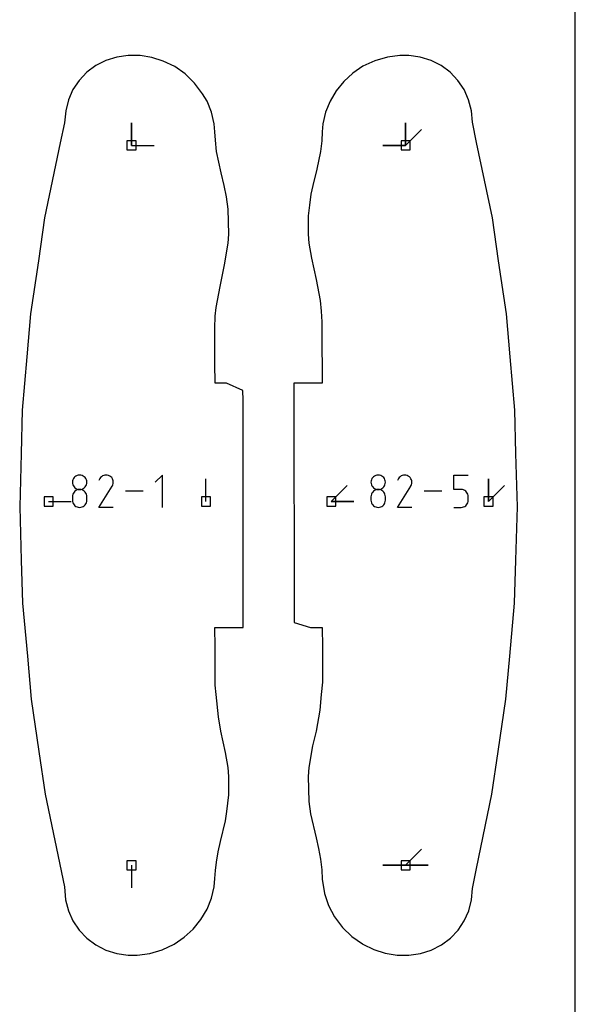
# Model space of a CAD drawing. Extents: x 0 to 600, y 0 to 900.
# Tile 44 of 55: x 565 to 600, y 639 to 701. Entities that reach past the tile are written whole.
import ezdxf

# ---------------------------------------------------------------- set-up
doc = ezdxf.new("R2010")
doc.units = 0

msp = doc.modelspace()

# ---------------------------------------------------------------- linework, layer by layer
at = {"layer": 'annotation', "color": 1}
for p, q in [((572.053108, 693.182367), (572.053108, 694.611117)), ((572.053108, 693.182367), (572.053108, 694.611117)), ((572.053108, 694.611117), (572.053108, 693.182367)), ((589.311882, 693.182361), (589.311882, 694.611111)), ((589.311882, 693.182361), (589.311882, 694.611111)), ((589.311882, 694.611111), (589.311882, 693.182361)), ((589.311882, 693.182361), (589.311882, 694.611111)), ((589.311882, 694.611111), (589.311882, 693.182361)), ((589.311882, 693.182361), (590.322161, 694.19264)), ((572.053108, 693.182367), (573.481858, 693.182367)), ((589.311882, 693.182361), (587.883132, 693.182362)), ((589.311882, 693.182361), (587.883132, 693.182362)), ((587.883132, 693.182362), (589.311882, 693.182361)), ((568.626105, 672.403057), (568.555583, 672.369533)), ((568.702659, 672.424121), (568.626105, 672.403057)), ((568.783958, 672.43143), (568.702659, 672.424121)), ((568.865256, 672.424121), (568.783958, 672.43143)), ((568.783958, 672.43143), (568.783958, 672.43143)), ((568.94181, 672.403057), (568.865256, 672.424121)), ((569.012333, 672.369533), (568.94181, 672.403057)), ((570.230348, 672.374311), (570.166032, 672.329961)), ((570.300647, 672.406712), (570.230348, 672.374311)), ((570.375207, 672.426715), (570.300647, 672.406712)), ((570.452306, 672.433874), (570.375207, 672.426715)), ((570.530223, 672.42774), (570.452306, 672.433874)), ((570.607236, 672.407868), (570.530223, 672.42774)), ((570.681623, 672.373809), (570.607236, 672.407868)), ((574.004652, 672.433923), (573.551364, 671.980508)), ((574.004652, 670.394959), (574.004652, 672.433923)), ((587.428682, 672.403053), (587.358159, 672.36953)), ((587.505236, 672.424117), (587.428682, 672.403053)), ((587.586534, 672.431427), (587.505236, 672.424117)), ((587.667832, 672.424117), (587.586534, 672.431427)), ((587.586534, 672.431427), (587.586534, 672.431427)), ((587.744386, 672.403053), (587.667832, 672.424117)), ((587.814909, 672.36953), (587.744386, 672.403053)), ((589.032924, 672.374308), (588.968609, 672.329957)), ((589.103223, 672.406708), (589.032924, 672.374308)), ((589.177783, 672.426712), (589.103223, 672.406708)), ((589.254882, 672.43387), (589.177783, 672.426712)), ((589.332799, 672.427737), (589.254882, 672.43387)), ((589.409812, 672.407865), (589.332799, 672.427737)), ((589.484199, 672.373806), (589.409812, 672.407865)), ((592.353876, 671.525938), (592.353876, 672.43392)), ((592.353876, 672.43392), (593.259429, 672.43392)), ((568.338487, 672.060367), (568.331181, 671.979293)), ((568.331181, 671.979293), (568.331181, 671.979293)), ((568.331181, 671.979293), (568.338491, 671.897838)), ((568.359547, 672.136755), (568.338487, 672.060367)), ((568.338491, 671.897838), (568.359562, 671.821154)), ((568.393074, 672.207161), (568.359547, 672.136755)), ((568.359562, 671.821154), (568.393102, 671.750525)), ((568.43778, 672.27029), (568.393074, 672.207161)), ((568.492379, 672.324846), (568.43778, 672.27029)), ((568.555583, 672.369533), (568.492379, 672.324846)), ((569.075537, 672.324846), (569.012333, 672.369533)), ((569.130136, 672.27029), (569.075537, 672.324846)), ((569.174842, 672.207161), (569.130136, 672.27029)), ((569.174813, 671.750525), (569.208354, 671.821154)), ((569.208368, 672.136755), (569.174842, 672.207161)), ((569.208354, 671.821154), (569.229424, 671.897838)), ((569.229428, 672.060367), (569.208368, 672.136755)), ((569.229424, 671.897838), (569.236734, 671.979293)), ((569.236734, 671.979293), (569.229428, 672.060367)), ((569.236734, 671.979293), (569.236734, 671.979293)), ((570.062236, 672.207199), (570.002778, 672.093142)), ((570.109421, 672.274108), (570.062236, 672.207199)), ((570.166032, 672.329961), (570.109421, 672.274108)), ((570.748155, 672.326566), (570.681623, 672.373809)), ((570.681623, 672.373809), (570.681623, 672.373809)), ((570.803782, 672.269874), (570.748155, 672.326566)), ((570.848011, 672.20547), (570.803782, 672.269874)), ((570.845467, 671.752806), (570.846316, 671.754423)), ((570.846316, 671.754423), (570.880865, 671.828604)), ((570.846316, 671.754423), (570.846316, 671.754423)), ((570.880347, 672.135094), (570.848011, 672.20547)), ((570.900295, 672.060481), (570.880347, 672.135094)), ((570.880865, 671.828604), (570.901049, 671.905499)), ((570.90736, 671.983371), (570.900295, 672.060481)), ((570.901049, 671.905499), (570.90736, 671.983371)), ((576.736428, 670.767602), (576.736428, 672.196352)), ((584.628595, 670.767597), (585.638873, 671.777875)), ((587.141064, 672.060364), (587.133758, 671.979289)), ((587.133758, 671.979289), (587.133758, 671.979289)), ((587.133758, 671.979289), (587.141068, 671.897835)), ((587.162123, 672.136752), (587.141064, 672.060364)), ((587.141068, 671.897835), (587.162138, 671.82115)), ((587.19565, 672.207158), (587.162123, 672.136752)), ((587.162138, 671.82115), (587.195678, 671.750522)), ((587.240356, 672.270286), (587.19565, 672.207158)), ((587.294955, 672.324842), (587.240356, 672.270286)), ((587.358159, 672.36953), (587.294955, 672.324842)), ((587.878113, 672.324842), (587.814909, 672.36953)), ((587.932712, 672.270286), (587.878113, 672.324842)), ((587.977418, 672.207158), (587.932712, 672.270286)), ((587.97739, 671.750522), (588.01093, 671.82115)), ((588.010945, 672.136752), (587.977418, 672.207158)), ((588.01093, 671.82115), (588.032, 671.897835)), ((588.032004, 672.060364), (588.010945, 672.136752)), ((588.032, 671.897835), (588.03931, 671.979289)), ((588.03931, 671.979289), (588.032004, 672.060364)), ((588.03931, 671.979289), (588.03931, 671.979289)), ((588.864813, 672.207195), (588.805355, 672.093138)), ((588.911997, 672.274104), (588.864813, 672.207195)), ((588.968609, 672.329957), (588.911997, 672.274104)), ((589.550731, 672.326562), (589.484199, 672.373806)), ((589.484199, 672.373806), (589.484199, 672.373806)), ((589.606358, 672.26987), (589.550731, 672.326562)), ((589.650587, 672.205467), (589.606358, 672.26987)), ((589.648043, 671.752802), (589.648892, 671.754419)), ((589.648892, 671.754419), (589.683441, 671.8286)), ((589.648892, 671.754419), (589.648892, 671.754419)), ((589.682923, 672.13509), (589.650587, 672.205467)), ((589.702871, 672.060478), (589.682923, 672.13509)), ((589.683441, 671.8286), (589.703625, 671.905495)), ((589.709936, 671.983367), (589.702871, 672.060478)), ((589.703625, 671.905495), (589.709936, 671.983367)), ((594.533769, 670.767597), (594.533769, 672.196347)), ((594.533769, 670.767597), (594.533769, 672.196347)), ((594.533769, 672.196347), (594.533769, 670.767597)), ((594.533769, 670.767597), (595.544047, 671.777875)), ((568.338487, 671.154006), (568.331181, 671.072589)), ((568.359547, 671.230661), (568.338487, 671.154006)), ((568.393074, 671.301267), (568.359547, 671.230661)), ((568.43778, 671.36454), (568.393074, 671.301267)), ((568.393102, 671.750525), (568.437822, 671.687237)), ((568.492379, 671.419192), (568.43778, 671.36454)), ((568.437822, 671.687237), (568.492431, 671.632574)), ((568.555583, 671.463938), (568.492379, 671.419192)), ((568.492431, 671.632574), (568.55564, 671.587822)), ((568.626105, 671.497491), (568.555583, 671.463938)), ((568.55564, 671.587822), (568.626157, 671.554265)), ((568.702659, 671.518566), (568.626105, 671.497491)), ((568.626157, 671.554265), (568.702693, 671.533188)), ((568.783958, 671.525877), (568.702659, 671.518566)), ((568.702693, 671.533188), (568.783958, 671.525877)), ((568.783958, 671.525877), (568.865222, 671.533188)), ((568.865256, 671.518571), (568.783958, 671.525877)), ((568.783958, 671.525877), (568.783958, 671.525877)), ((568.783958, 671.525877), (568.783958, 671.525877)), ((568.865222, 671.533188), (568.941758, 671.554265)), ((568.94181, 671.497506), (568.865256, 671.518571)), ((568.941758, 671.554265), (569.012276, 671.587822)), ((569.012333, 671.463966), (568.94181, 671.497506)), ((569.012276, 671.587822), (569.075484, 671.632574)), ((569.075537, 671.419234), (569.012333, 671.463966)), ((569.075484, 671.632574), (569.130094, 671.687237)), ((569.130136, 671.364592), (569.075537, 671.419234)), ((569.130094, 671.687237), (569.174813, 671.750525)), ((569.174842, 671.301324), (569.130136, 671.364592)), ((569.208368, 671.230712), (569.174842, 671.301324)), ((569.229428, 671.15404), (569.208368, 671.230712)), ((569.236734, 671.072589), (569.229428, 671.15404)), ((570.0015, 670.394943), (570.83826, 671.74202)), ((570.83826, 671.74202), (570.83926, 671.743257)), ((570.83826, 671.74202), (570.83826, 671.74202)), ((570.83926, 671.743257), (570.84022, 671.744506)), ((570.84022, 671.744506), (570.841144, 671.745775)), ((570.841144, 671.745775), (570.84204, 671.747076)), ((570.84204, 671.747076), (570.842914, 671.748419)), ((570.842914, 671.748419), (570.843773, 671.749815)), ((570.843773, 671.749815), (570.844621, 671.751273)), ((570.844621, 671.751273), (570.845467, 671.752806)), ((572.78688, 671.414441), (571.67201, 671.414441)), ((587.141064, 671.154003), (587.133758, 671.072586)), ((587.162123, 671.230657), (587.141064, 671.154003)), ((587.19565, 671.301264), (587.162123, 671.230657)), ((587.240356, 671.364536), (587.19565, 671.301264)), ((587.195678, 671.750522), (587.240398, 671.687233)), ((587.294955, 671.419188), (587.240356, 671.364536)), ((587.240398, 671.687233), (587.295008, 671.632571)), ((587.358159, 671.463934), (587.294955, 671.419188)), ((587.295008, 671.632571), (587.358216, 671.587818)), ((587.428682, 671.497488), (587.358159, 671.463934)), ((587.358216, 671.587818), (587.428733, 671.554261)), ((587.505236, 671.518563), (587.428682, 671.497488)), ((587.428733, 671.554261), (587.50527, 671.533185)), ((587.586534, 671.525874), (587.505236, 671.518563)), ((587.50527, 671.533185), (587.586534, 671.525874)), ((587.586534, 671.525874), (587.667799, 671.533185)), ((587.667832, 671.518567), (587.586534, 671.525874)), ((587.586534, 671.525874), (587.586534, 671.525874)), ((587.586534, 671.525874), (587.586534, 671.525874)), ((587.667799, 671.533185), (587.744335, 671.554261)), ((587.744386, 671.497502), (587.667832, 671.518567)), ((587.744335, 671.554261), (587.814852, 671.587818)), ((587.814909, 671.463963), (587.744386, 671.497502)), ((587.814852, 671.587818), (587.878061, 671.632571)), ((587.878113, 671.41923), (587.814909, 671.463963)), ((587.878061, 671.632571), (587.93267, 671.687233)), ((587.932712, 671.364589), (587.878113, 671.41923)), ((587.93267, 671.687233), (587.97739, 671.750522)), ((587.977418, 671.301321), (587.932712, 671.364589)), ((588.010945, 671.230709), (587.977418, 671.301321)), ((588.032004, 671.154036), (588.010945, 671.230709)), ((588.03931, 671.072586), (588.032004, 671.154036)), ((588.804076, 670.394939), (589.640836, 671.742016)), ((589.640836, 671.742016), (589.641837, 671.743254)), ((589.640836, 671.742016), (589.640836, 671.742016)), ((589.641837, 671.743254), (589.642796, 671.744502)), ((589.642796, 671.744502), (589.64372, 671.745772)), ((589.64372, 671.745772), (589.644616, 671.747073)), ((589.644616, 671.747073), (589.64549, 671.748416)), ((589.64549, 671.748416), (589.646349, 671.749811)), ((589.646349, 671.749811), (589.647197, 671.75127)), ((589.647197, 671.75127), (589.648043, 671.752802)), ((591.589456, 671.414438), (590.474586, 671.414438)), ((592.806652, 671.525938), (592.353876, 671.525938)), ((592.887951, 671.518671), (592.806652, 671.525938)), ((592.964505, 671.497712), (592.887951, 671.518671)), ((593.035027, 671.464325), (592.964505, 671.497712)), ((593.098232, 671.419774), (593.035027, 671.464325)), ((593.15283, 671.365324), (593.098232, 671.419774)), ((593.197537, 671.302237), (593.15283, 671.365324)), ((593.231063, 671.231778), (593.197537, 671.302237)), ((593.252123, 671.155212), (593.231063, 671.231778)), ((593.259429, 671.073801), (593.252123, 671.155212)), ((566.831165, 670.767602), (568.259915, 670.767602)), ((568.331181, 671.072589), (568.331181, 670.847032)), ((568.331181, 670.847032), (568.331181, 670.847032)), ((568.331181, 670.847032), (568.338491, 670.765621)), ((568.338491, 670.765621), (568.359562, 670.689055)), ((568.359562, 670.689055), (568.393102, 670.618596)), ((568.393102, 670.618596), (568.437822, 670.555509)), ((568.437822, 670.555509), (568.492431, 670.501059)), ((569.075484, 670.501059), (569.130094, 670.555509)), ((569.130094, 670.555509), (569.174813, 670.618596)), ((569.174813, 670.618596), (569.208354, 670.689055)), ((569.208354, 670.689055), (569.229424, 670.765621)), ((569.229424, 670.765621), (569.236734, 670.847032)), ((569.236734, 670.847032), (569.236734, 671.072589)), ((569.236734, 671.072589), (569.236734, 671.072589)), ((584.628595, 670.767597), (586.057345, 670.767597)), ((584.628595, 670.767597), (586.057345, 670.767597)), ((586.057345, 670.767597), (584.628595, 670.767597)), ((587.133758, 671.072586), (587.133758, 670.847029)), ((587.133758, 670.847029), (587.133758, 670.847029)), ((587.133758, 670.847029), (587.141068, 670.765618)), ((587.141068, 670.765618), (587.162138, 670.689051)), ((587.162138, 670.689051), (587.195678, 670.618593)), ((587.195678, 670.618593), (587.240398, 670.555506)), ((587.240398, 670.555506), (587.295008, 670.501055)), ((587.878061, 670.501055), (587.93267, 670.555506)), ((587.93267, 670.555506), (587.97739, 670.618593)), ((587.97739, 670.618593), (588.01093, 670.689051)), ((588.01093, 670.689051), (588.032, 670.765618)), ((588.032, 670.765618), (588.03931, 670.847029)), ((588.03931, 670.847029), (588.03931, 671.072586)), ((588.03931, 671.072586), (588.03931, 671.072586)), ((593.098179, 670.501599), (593.152788, 670.556241)), ((593.152788, 670.556241), (593.197508, 670.619509)), ((593.197508, 670.619509), (593.231048, 670.690121)), ((593.231048, 670.690121), (593.252119, 670.766793)), ((593.252119, 670.766793), (593.259429, 670.848244)), ((593.259429, 670.848244), (593.259429, 671.073801)), ((593.259429, 671.073801), (593.259429, 671.073801)), ((568.492431, 670.501059), (568.55564, 670.456508)), ((568.55564, 670.456508), (568.626157, 670.423121)), ((568.626157, 670.423121), (568.702693, 670.402162)), ((568.702693, 670.402162), (568.783958, 670.394895)), ((568.783958, 670.394895), (568.865222, 670.402162)), ((568.783958, 670.394895), (568.783958, 670.394895)), ((568.865222, 670.402162), (568.941758, 670.423121)), ((568.941758, 670.423121), (569.012276, 670.456508)), ((569.012276, 670.456508), (569.075484, 670.501059)), ((570.907052, 670.394943), (570.0015, 670.394943)), ((587.295008, 670.501055), (587.358216, 670.456505)), ((587.358216, 670.456505), (587.428733, 670.423118)), ((587.428733, 670.423118), (587.50527, 670.402159)), ((587.50527, 670.402159), (587.586534, 670.394892)), ((587.586534, 670.394892), (587.667799, 670.402159)), ((587.586534, 670.394892), (587.586534, 670.394892)), ((587.667799, 670.402159), (587.744335, 670.423118)), ((587.744335, 670.423118), (587.814852, 670.456505)), ((587.814852, 670.456505), (587.878061, 670.501055)), ((589.709629, 670.394939), (588.804076, 670.394939)), ((592.353876, 670.394956), (592.806652, 670.394956)), ((592.806652, 670.394956), (592.887917, 670.402263)), ((592.806652, 670.394956), (592.806652, 670.394956)), ((592.887917, 670.402263), (592.964453, 670.423327)), ((592.964453, 670.423327), (593.034971, 670.456867)), ((593.034971, 670.456867), (593.098179, 670.501599)), ((589.311882, 647.87658), (590.322161, 648.886859)), ((572.053108, 647.876581), (572.053107, 646.447831)), ((589.311882, 647.87658), (587.883132, 647.87658)), ((589.311882, 647.87658), (587.883132, 647.87658)), ((587.883132, 647.87658), (589.311882, 647.87658)), ((589.311882, 647.87658), (590.740632, 647.87658)), ((589.311882, 647.87658), (590.740632, 647.87658)), ((590.740632, 647.87658), (589.311882, 647.87658)), ((589.311882, 647.87658), (590.740632, 647.87658)), ((590.740632, 647.87658), (589.311882, 647.87658))]:
    msp.add_line(p, q, dxfattribs=at)
at = {"layer": 'boundary', "color": 5}
for p, q in [((570.440086, 698.52258), (569.805506, 698.20063)), ((571.127544, 698.739307), (570.440086, 698.52258)), ((571.850966, 698.845591), (571.127544, 698.739307)), ((572.589598, 698.839134), (571.850966, 698.845591)), ((573.328828, 698.720561), (572.589598, 698.839134)), ((574.05297, 698.491685), (573.328828, 698.720561)), ((574.772575, 698.137168), (574.05297, 698.491685)), ((587.377622, 698.512535), (586.626698, 698.15982)), ((588.163742, 698.741224), (587.377622, 698.512535)), ((588.959418, 698.840925), (588.163742, 698.741224)), ((589.513944, 698.845584), (588.959418, 698.840925)), ((590.237387, 698.739301), (589.513944, 698.845584)), ((590.924837, 698.522574), (590.237387, 698.739301)), ((591.559405, 698.200623), (590.924837, 698.522574)), ((569.805506, 698.20063), (569.23943, 697.781399)), ((575.422927, 697.678579), (574.772575, 698.137168)), ((586.626698, 698.15982), (585.99095, 697.723566)), ((592.125486, 697.781393), (591.559405, 698.200623)), ((568.755825, 697.275124), (568.36661, 696.694226)), ((569.23943, 697.781399), (568.755825, 697.275124)), ((576.023873, 697.097878), (575.422927, 697.678579)), ((585.426669, 697.202909), (584.944586, 696.609408)), ((585.99095, 697.723566), (585.426669, 697.202909)), ((592.609086, 697.275118), (592.125486, 697.781393)), ((592.998331, 696.69422), (592.609086, 697.275118)), ((568.36661, 696.694226), (568.081415, 696.052991)), ((576.52333, 696.437013), (576.023873, 697.097878)), ((584.944586, 696.609408), (584.556567, 695.95762)), ((593.283503, 696.052985), (592.998331, 696.69422)), ((568.081415, 696.052991), (567.907277, 695.366911)), ((576.80835, 695.957626), (576.52333, 696.437013)), ((577.092764, 695.263542), (576.80835, 695.957626)), ((584.556567, 695.95762), (584.272155, 695.263536)), ((593.457637, 695.367061), (593.283503, 696.052985)), ((567.907277, 695.366911), (567.834614, 694.610084)), ((593.516265, 694.651055), (593.457637, 695.367061)), ((577.266554, 694.544138), (577.092764, 695.263542)), ((584.272155, 695.263536), (584.098378, 694.544284)), ((567.834614, 694.610084), (567.570811, 693.337458)), ((577.307513, 694.032783), (577.266554, 694.544138)), ((584.098378, 694.544284), (584.061036, 694.025612)), ((593.784035, 693.364044), (593.516265, 694.651055)), ((577.338398, 693.521023), (577.307513, 694.032783)), ((577.408074, 692.80194), (577.338398, 693.521023)), ((584.028561, 693.474502), (583.956849, 692.801919)), ((584.061036, 694.025612), (584.028561, 693.474502)), ((567.570811, 693.337458), (566.583654, 688.616732)), ((594.781258, 688.616726), (593.784035, 693.364044)), ((577.690582, 691.452137), (577.408074, 692.80194)), ((583.956849, 692.801919), (583.719345, 691.689086)), ((583.719345, 691.689086), (583.466899, 690.654656)), ((577.898122, 690.654344), (577.690582, 691.452137)), ((578.032782, 689.951606), (577.898122, 690.654344)), ((583.466899, 690.654656), (583.353103, 690.101833)), ((578.143362, 689.175045), (578.032782, 689.951606)), ((583.353103, 690.101833), (583.252619, 689.429545)), ((578.188721, 687.601884), (578.143362, 689.175045)), ((583.252619, 689.429545), (583.182285, 688.757223)), ((566.583654, 688.616732), (566.191758, 685.923107)), ((583.182285, 688.757223), (583.176244, 687.601131)), ((595.173159, 685.923096), (594.781258, 688.616726)), ((578.140025, 687.02932), (578.188721, 687.601884)), ((583.176244, 687.601131), (583.224949, 687.028478)), ((577.909293, 685.666439), (578.140025, 687.02932)), ((583.224949, 687.028478), (583.389383, 686.081209)), ((583.389383, 686.081209), (583.67915, 684.74995)), ((566.191758, 685.923107), (565.700268, 682.579261)), ((577.632349, 684.307641), (577.909293, 685.666439)), ((595.66465, 682.579251), (595.173159, 685.923096)), ((577.377881, 682.986525), (577.632349, 684.307641)), ((583.67915, 684.74995), (583.923996, 683.418707)), ((577.330893, 682.432456), (577.377881, 682.986525)), ((583.923996, 683.418707), (583.999351, 682.75108)), ((565.700268, 682.579261), (565.468324, 679.872111)), ((577.294021, 681.673108), (577.330893, 682.432456)), ((583.999351, 682.75108), (584.041385, 682.081012)), ((595.89659, 679.872109), (595.66465, 682.579251)), ((577.293958, 680.248055), (577.294021, 681.673108)), ((584.041385, 682.081012), (584.041369, 680.241327)), ((565.468324, 679.872111), (565.177453, 676.511483)), ((577.293942, 679.444868), (577.293958, 680.248055)), ((584.041369, 680.241327), (584.050673, 679.444741)), ((596.187472, 676.511477), (595.89659, 679.872109)), ((577.315053, 678.223527), (577.293942, 679.444868)), ((584.050673, 679.444741), (584.059566, 678.223775)), ((578.040049, 678.223243), (577.315053, 678.223527)), ((579.070956, 677.75746), (578.040049, 678.223243)), ((582.282909, 678.222893), (582.272211, 677.46646)), ((583.326191, 678.223416), (582.282909, 678.222893)), ((584.059566, 678.223775), (583.326191, 678.223416)), ((579.074941, 677.148737), (579.070956, 677.75746)), ((582.272211, 677.46646), (582.270031, 676.815192)), ((579.075802, 676.596295), (579.074941, 677.148737)), ((582.270031, 676.815192), (582.289, 664.388874)), ((565.177453, 676.511483), (565.103684, 673.799915)), ((579.094443, 663.985533), (579.075802, 676.596295)), ((596.261251, 673.799899), (596.187472, 676.511477)), ((565.103684, 673.799915), (565.011184, 670.434521)), ((596.353733, 670.43451), (596.261251, 673.799899)), ((565.011184, 670.434521), (565.114807, 667.075746)), ((596.25011, 667.07572), (596.353733, 670.43451)), ((565.114807, 667.075746), (565.197465, 664.369261)), ((596.167439, 664.369238), (596.25011, 667.07572)), ((565.197465, 664.369261), (565.494978, 661.028686)), ((582.289, 664.388874), (582.290445, 663.781843)), ((595.869924, 661.028643), (596.167439, 664.369238)), ((579.091603, 663.400311), (579.094443, 663.985533)), ((582.290445, 663.781843), (582.295399, 663.159166)), ((579.08436, 662.83576), (579.091603, 663.400311)), ((582.295399, 663.159166), (583.324182, 662.836055)), ((577.314255, 661.615935), (577.306608, 662.835935)), ((577.306608, 662.835935), (578.039412, 662.835903)), ((578.039412, 662.835903), (579.08436, 662.83576)), ((583.324182, 662.836055), (584.048584, 662.836179)), ((584.048584, 662.836179), (584.070901, 661.615845)), ((577.323501, 660.818978), (577.314255, 661.615935)), ((584.070901, 661.615845), (584.070898, 660.812268)), ((565.494978, 661.028686), (565.732267, 658.337153)), ((577.326336, 659.199216), (577.323501, 660.818978)), ((584.070898, 660.812268), (584.070945, 659.388773)), ((595.632643, 658.337146), (595.869924, 661.028643)), ((584.070945, 659.388773), (583.989292, 658.616041)), ((577.375702, 658.616124), (577.326336, 659.199216)), ((565.732267, 658.337153), (566.221458, 655.026634)), ((577.53681, 657.213354), (577.375702, 658.616124)), ((583.989292, 658.616041), (583.920523, 657.644055)), ((595.143465, 655.026638), (595.632643, 658.337146)), ((583.920523, 657.644055), (583.68047, 656.311195)), ((577.684446, 656.311261), (577.53681, 657.213354)), ((577.973835, 654.979833), (577.684446, 656.311261)), ((583.68047, 656.311195), (583.457057, 655.393984)), ((566.221458, 655.026634), (566.611585, 652.359246)), ((583.457057, 655.393984), (583.226251, 654.030796)), ((594.753347, 652.35926), (595.143465, 655.026638)), ((578.138653, 654.030678), (577.973835, 654.979833)), ((578.187357, 653.460047), (578.138653, 654.030678)), ((583.226251, 654.030796), (583.177556, 653.460252)), ((578.182196, 652.307046), (578.187357, 653.460047)), ((583.177556, 653.460252), (583.221651, 651.889301)), ((566.611585, 652.359246), (567.829908, 646.50681)), ((578.047471, 651.265466), (578.182196, 652.307046)), ((593.778393, 647.679187), (594.753347, 652.35926)), ((583.221651, 651.889301), (583.332091, 651.110285)), ((577.966516, 650.674575), (578.047471, 651.265466)), ((583.332091, 651.110285), (583.674526, 649.610909)), ((577.646548, 649.374914), (577.966516, 650.674575)), ((583.674526, 649.610909), (583.831795, 648.935767)), ((577.504844, 648.724442), (577.646548, 649.374914)), ((583.831795, 648.935767), (583.956167, 648.261909)), ((577.399185, 648.073605), (577.504844, 648.724442)), ((583.956167, 648.261909), (584.028195, 647.593152)), ((577.338883, 647.543576), (577.399185, 648.073605)), ((584.028195, 647.593152), (584.057038, 646.999767)), ((593.516759, 646.410884), (593.778393, 647.679187)), ((577.267477, 646.520242), (577.308078, 647.032223)), ((577.308078, 647.032223), (577.338883, 647.543576)), ((584.057038, 646.999767), (584.19721, 646.103363)), ((567.829908, 646.50681), (567.906317, 645.697123)), ((577.094597, 645.800721), (577.267477, 646.520242)), ((593.458562, 645.697024), (593.516759, 646.410884)), ((576.811056, 645.106362), (577.094597, 645.800721)), ((584.19721, 646.103363), (584.455147, 645.347092)), ((567.906317, 645.697123), (568.079551, 645.010932)), ((584.455147, 645.347092), (584.838104, 644.626969)), ((593.285388, 645.010926), (593.458562, 645.697024)), ((568.079551, 645.010932), (568.363866, 644.369266)), ((576.423831, 644.454177), (576.811056, 645.106362)), ((584.838104, 644.626969), (585.336671, 643.965617)), ((593.001052, 644.36926), (593.285388, 645.010926)), ((568.363866, 644.369266), (568.752278, 643.787831)), ((575.942451, 643.860133), (576.423831, 644.454177)), ((585.336671, 643.965617), (585.936793, 643.384264)), ((592.612625, 643.787825), (593.001052, 644.36926)), ((568.752278, 643.787831), (569.235169, 643.280894)), ((569.235169, 643.280894), (569.800633, 642.860909)), ((574.744155, 642.902081), (575.378796, 643.338828)), ((575.378796, 643.338828), (575.942451, 643.860133)), ((585.936793, 643.384264), (586.593117, 642.920359)), ((591.564286, 642.860903), (592.129749, 643.280888)), ((592.129749, 643.280888), (592.612625, 643.787825)), ((569.800633, 642.860909), (570.434721, 642.538164)), ((573.993712, 642.548396), (574.744155, 642.902081)), ((586.593117, 642.920359), (586.618355, 642.903253)), ((586.618355, 642.903253), (587.306252, 642.56911)), ((590.930213, 642.538158), (591.564286, 642.860903)), ((570.434721, 642.538164), (571.121827, 642.320546)), ((571.121827, 642.320546), (571.845043, 642.213358)), ((571.845043, 642.213358), (572.405817, 642.217657)), ((572.405817, 642.217657), (573.20712, 642.318644)), ((573.20712, 642.318644), (573.993712, 642.548396)), ((587.306252, 642.56911), (588.030176, 642.339358)), ((588.030176, 642.339358), (588.775312, 642.219455)), ((588.775312, 642.219455), (589.519866, 642.213358)), ((589.519866, 642.213358), (590.243095, 642.320539)), ((590.243095, 642.320539), (590.930213, 642.538158))]:
    msp.add_line(p, q, dxfattribs=at)
at = {"layer": 'frame', "color": 5}
msp.add_line((600, 0), (600, 900), dxfattribs=at)
at = {"layer": 'hole', "color": 5}
for p, q in [((572.338858, 693.468117), (571.767358, 693.468117)), ((571.767358, 693.468117), (571.767358, 692.896617)), ((572.338858, 692.896617), (572.338858, 693.468117)), ((589.597632, 693.468111), (589.026132, 693.468111)), ((589.026132, 693.468111), (589.026132, 692.896611)), ((589.597632, 692.896611), (589.597632, 693.468111)), ((571.767358, 692.896617), (572.338858, 692.896617)), ((589.026132, 692.896611), (589.597632, 692.896611)), ((567.116915, 671.053352), (566.545415, 671.053352)), ((566.545415, 671.053352), (566.545415, 670.481852)), ((567.116915, 670.481852), (567.116915, 671.053352)), ((577.022178, 671.053352), (576.450678, 671.053352)), ((576.450678, 671.053352), (576.450678, 670.481852)), ((577.022178, 670.481852), (577.022178, 671.053352)), ((584.914345, 671.053347), (584.342845, 671.053347)), ((584.342845, 671.053347), (584.342845, 670.481847)), ((584.914345, 670.481847), (584.914345, 671.053347)), ((594.819519, 671.053347), (594.248019, 671.053347)), ((594.248019, 671.053347), (594.248019, 670.481847)), ((594.819519, 670.481847), (594.819519, 671.053347)), ((566.545415, 670.481852), (567.116915, 670.481852)), ((576.450678, 670.481852), (577.022178, 670.481852)), ((584.342845, 670.481847), (584.914345, 670.481847)), ((594.248019, 670.481847), (594.819519, 670.481847)), ((572.338858, 648.162331), (571.767358, 648.162331)), ((571.767358, 648.162331), (571.767358, 647.590831)), ((571.767358, 647.590831), (572.338858, 647.590831)), ((572.338858, 647.590831), (572.338858, 648.162331)), ((589.597632, 648.16233), (589.026132, 648.16233)), ((589.026132, 648.16233), (589.026132, 647.59083)), ((589.026132, 647.59083), (589.597632, 647.59083)), ((589.597632, 647.59083), (589.597632, 648.16233))]:
    msp.add_line(p, q, dxfattribs=at)

doc.saveas('drawing.dxf')
